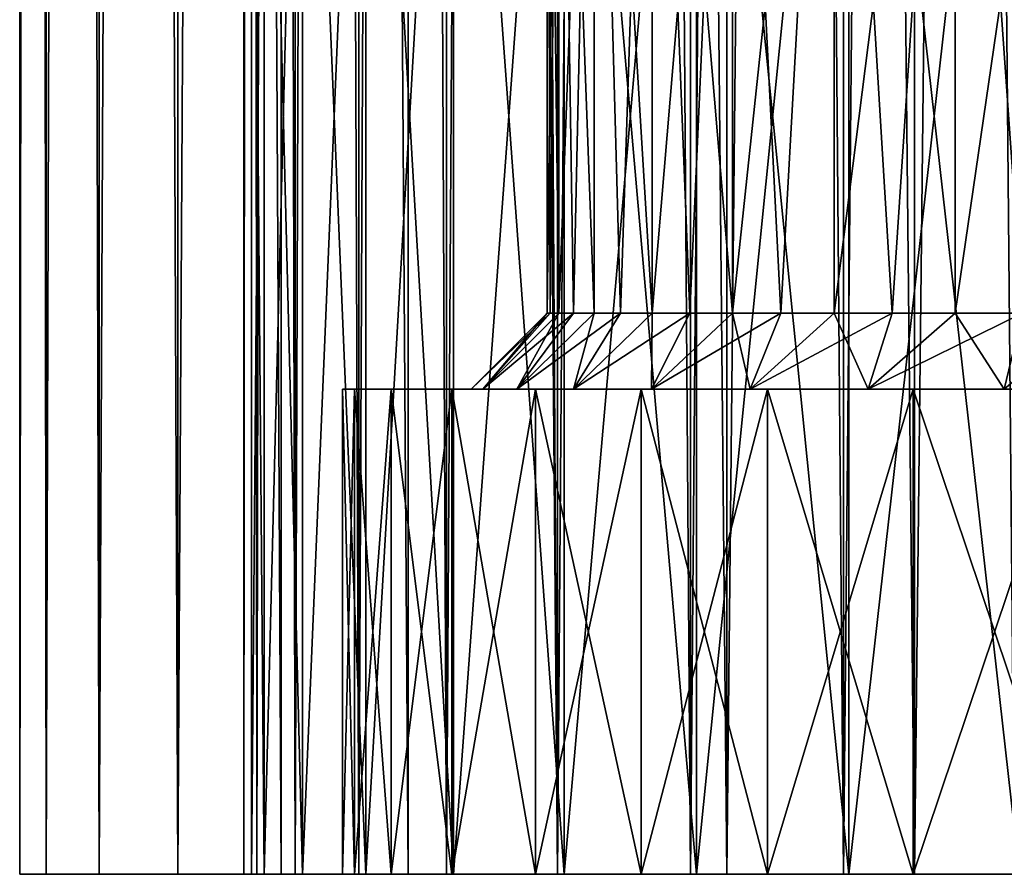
# Model space of a CAD drawing. Header units: millimetres. Extents: x -25 to 64, y -3 to 358.
# Tile 235 of 256: x -14.98 to -8.49, y 177.2 to 182.84. Entities that reach past the tile are written whole.
import ezdxf

# ---------------------------------------------------------------- set-up
doc = ezdxf.new("R2010")
doc.units = ezdxf.units.MM
doc.header["$LTSCALE"] = 52.148148
for name, color, linetype in [('381', 7, 'CONTINUOUS'), ('383', 7, 'CONTINUOUS'), ('384', 7, 'CONTINUOUS'), ('490', 7, 'CONTINUOUS'), ('491', 7, 'CONTINUOUS'), ('493', 7, 'CONTINUOUS'), ('494', 7, 'CONTINUOUS'), ('495', 7, 'CONTINUOUS'), ('496', 7, 'CONTINUOUS'), ('497', 7, 'CONTINUOUS'), ('498', 7, 'CONTINUOUS'), ('499', 7, 'CONTINUOUS'), ('500', 7, 'CONTINUOUS')]:
    doc.layers.add(name, color=color, linetype=linetype)

msp = doc.modelspace()

# ---------------------------------------------------------------- linework, layer by layer
at = {"layer": '381', "color": 7, "linetype": 'CONTINUOUS', "true_color": 0xaaaaaa}
for points in [[(-14.978, 177.2, -0.8121), (-14.8024, 177.2, -2.4267), (-14.978, 177.2, 0.8121), (-14.978, 177.2, -0.8121)], [(-14.978, 177.2, 0.8121), (-14.8024, 177.2, -2.4267), (-14.8024, 177.2, 2.4267), (-14.978, 177.2, 0.8121)], [(-14.8024, 177.2, -2.4267), (-14.4533, 177.2, -4.0129), (-14.8024, 177.2, 2.4267), (-14.8024, 177.2, -2.4267)], [(-14.8024, 177.2, 2.4267), (-14.4533, 177.2, -4.0129), (-14.4533, 177.2, 4.0129), (-14.8024, 177.2, 2.4267)], [(-14.4533, 177.2, -4.0129), (-13.9347, 177.2, -5.552), (-14.4533, 177.2, 4.0129), (-14.4533, 177.2, -4.0129)], [(-14.4533, 177.2, 4.0129), (-13.9347, 177.2, -5.552), (-13.9347, 177.2, 5.552), (-14.4533, 177.2, 4.0129)], [(-13.9347, 177.2, -5.552), (-13.2527, 177.2, -7.0261), (-13.9347, 177.2, 5.552), (-13.9347, 177.2, -5.552)], [(-13.9347, 177.2, 5.552), (-13.2527, 177.2, -7.0261), (-13.5, 177.2), (-13.9347, 177.2, 5.552)], [(-13.2527, 177.2, 7.0261), (-13.9347, 177.2, 5.552), (-13.4151, 177.2, 1.5115), (-13.2527, 177.2, 7.0261)], [(-13.4151, 177.2, 1.5115), (-13.9347, 177.2, 5.552), (-13.5, 177.2), (-13.4151, 177.2, 1.5115)], [(-13.5, 177.2), (-13.2527, 177.2, -7.0261), (-13.4151, 177.2, -1.5115), (-13.5, 177.2)], [(-13.4151, 177.2, -1.5115), (-13.2527, 177.2, -7.0261), (-13.1615, 177.2, -3.004), (-13.4151, 177.2, -1.5115)], [(-13.1615, 177.2, 3.004), (-13.2527, 177.2, 7.0261), (-13.4151, 177.2, 1.5115), (-13.1615, 177.2, 3.004)], [(-13.2527, 177.2, -7.0261), (-12.4154, 177.2, -8.4178), (-13.1615, 177.2, -3.004), (-13.2527, 177.2, -7.0261)], [(-12.4154, 177.2, 8.4178), (-13.2527, 177.2, 7.0261), (-12.7424, 177.2, 4.4588), (-12.4154, 177.2, 8.4178)], [(-12.7424, 177.2, 4.4588), (-13.2527, 177.2, 7.0261), (-13.1615, 177.2, 3.004), (-12.7424, 177.2, 4.4588)], [(-13.1615, 177.2, -3.004), (-12.4154, 177.2, -8.4178), (-12.7424, 177.2, -4.4588), (-13.1615, 177.2, -3.004)], [(-12.7424, 177.2, -4.4588), (-12.4154, 177.2, -8.4178), (-12.1631, 177.2, -5.8574), (-12.7424, 177.2, -4.4588)], [(-12.1631, 177.2, 5.8574), (-12.4154, 177.2, 8.4178), (-12.7424, 177.2, 4.4588), (-12.1631, 177.2, 5.8574)], [(-12.4154, 177.2, -8.4178), (-11.4325, 177.2, -9.7107), (-12.1631, 177.2, -5.8574), (-12.4154, 177.2, -8.4178)], [(-11.4325, 177.2, 9.7107), (-12.4154, 177.2, 8.4178), (-12.1631, 177.2, 5.8574), (-11.4325, 177.2, 9.7107)], [(-12.1631, 177.2, -5.8574), (-11.4325, 177.2, -9.7107), (-11.4308, 177.2, -7.1824), (-12.1631, 177.2, -5.8574)], [(-11.4308, 177.2, 7.1824), (-11.4325, 177.2, 9.7107), (-12.1631, 177.2, 5.8574), (-11.4308, 177.2, 7.1824)], [(-11.4325, 177.2, -9.7107), (-10.3155, 177.2, -10.8899), (-11.4308, 177.2, -7.1824), (-11.4325, 177.2, -9.7107)], [(-10.3155, 177.2, 10.8899), (-11.4325, 177.2, 9.7107), (-10.5547, 177.2, 8.4171), (-10.3155, 177.2, 10.8899)], [(-10.5547, 177.2, 8.4171), (-11.4325, 177.2, 9.7107), (-11.4308, 177.2, 7.1824), (-10.5547, 177.2, 8.4171)], [(-11.4308, 177.2, -7.1824), (-10.3155, 177.2, -10.8899), (-10.5547, 177.2, -8.4171), (-11.4308, 177.2, -7.1824)], [(-10.5547, 177.2, -8.4171), (-10.3155, 177.2, -10.8899), (-9.546, 177.2, -9.5459), (-10.5547, 177.2, -8.4171)], [(-9.546, 177.2, 9.5459), (-10.3155, 177.2, 10.8899), (-10.5547, 177.2, 8.4171), (-9.546, 177.2, 9.5459)], [(-10.3155, 177.2, -10.8899), (-9.0776, 177.2, -11.9414), (-9.546, 177.2, -9.5459), (-10.3155, 177.2, -10.8899)], [(-9.0776, 177.2, 11.9414), (-10.3155, 177.2, 10.8899), (-9.546, 177.2, 9.5459), (-9.0776, 177.2, 11.9414)], [(-9.546, 177.2, -9.5459), (-9.0776, 177.2, -11.9414), (-8.4171, 177.2, -10.5547), (-9.546, 177.2, -9.5459)], [(-8.4171, 177.2, 10.5547), (-9.0776, 177.2, 11.9414), (-9.546, 177.2, 9.5459), (-8.4171, 177.2, 10.5547)], [(-9.0776, 177.2, -11.9414), (-7.7334, 177.2, -12.8528), (-8.4171, 177.2, -10.5547), (-9.0776, 177.2, -11.9414)], [(-7.7334, 177.2, 12.8528), (-9.0776, 177.2, 11.9414), (-8.4171, 177.2, 10.5547), (-7.7334, 177.2, 12.8528)]]:
    msp.add_3dface(points, dxfattribs=at)
at = {"layer": '383', "color": 7, "linetype": 'CONTINUOUS', "true_color": 0xaaaaaa}
for points in [[(-14.8024, 177.2, -2.4267), (-14.978, 177.2, -0.8121), (-14.8024, 297.2, -2.4267), (-14.8024, 177.2, -2.4267)], [(-14.978, 177.2, -0.8121), (-14.978, 177.2, 0.8121), (-14.978, 297.2, -0.8121), (-14.978, 177.2, -0.8121)], [(-14.8024, 297.2, -2.4267), (-14.978, 177.2, -0.8121), (-14.978, 297.2, -0.8121), (-14.8024, 297.2, -2.4267)], [(-14.978, 177.2, 0.8121), (-14.8024, 177.2, 2.4267), (-14.978, 297.2, 0.8121), (-14.978, 177.2, 0.8121)], [(-14.978, 297.2, -0.8121), (-14.978, 177.2, 0.8121), (-14.978, 297.2, 0.8121), (-14.978, 297.2, -0.8121)], [(-14.978, 297.2, 0.8121), (-14.8024, 177.2, 2.4267), (-14.8024, 297.2, 2.4267), (-14.978, 297.2, 0.8121)], [(-14.4533, 177.2, -4.0129), (-14.8024, 177.2, -2.4267), (-14.4532, 297.2, -4.0129), (-14.4533, 177.2, -4.0129)], [(-14.4532, 297.2, -4.0129), (-14.8024, 177.2, -2.4267), (-14.8024, 297.2, -2.4267), (-14.4532, 297.2, -4.0129)], [(-14.8024, 177.2, 2.4267), (-14.4533, 177.2, 4.0129), (-14.8024, 297.2, 2.4267), (-14.8024, 177.2, 2.4267)], [(-14.8024, 297.2, 2.4267), (-14.4533, 177.2, 4.0129), (-14.4532, 297.2, 4.0129), (-14.8024, 297.2, 2.4267)], [(-13.9347, 177.2, -5.552), (-14.4533, 177.2, -4.0129), (-13.9347, 297.2, -5.5521), (-13.9347, 177.2, -5.552)], [(-13.9347, 297.2, -5.5521), (-14.4533, 177.2, -4.0129), (-14.4532, 297.2, -4.0129), (-13.9347, 297.2, -5.5521)], [(-14.4533, 177.2, 4.0129), (-13.9347, 177.2, 5.552), (-14.4532, 297.2, 4.0129), (-14.4533, 177.2, 4.0129)], [(-14.4532, 297.2, 4.0129), (-13.9347, 177.2, 5.552), (-13.9347, 297.2, 5.5521), (-14.4532, 297.2, 4.0129)], [(-13.2527, 177.2, -7.0261), (-13.9347, 177.2, -5.552), (-13.2527, 297.2, -7.0261), (-13.2527, 177.2, -7.0261)], [(-13.2527, 297.2, -7.0261), (-13.9347, 177.2, -5.552), (-13.9347, 297.2, -5.5521), (-13.2527, 297.2, -7.0261)], [(-13.9347, 177.2, 5.552), (-13.2527, 177.2, 7.0261), (-13.9347, 297.2, 5.5521), (-13.9347, 177.2, 5.552)], [(-13.9347, 297.2, 5.5521), (-13.2527, 177.2, 7.0261), (-13.2527, 297.2, 7.0261), (-13.9347, 297.2, 5.5521)], [(-12.4154, 177.2, -8.4178), (-13.2527, 177.2, -7.0261), (-13.2527, 297.2, -7.0261), (-12.4154, 177.2, -8.4178)], [(-12.4153, 297.2, -8.4178), (-12.4154, 177.2, -8.4178), (-13.2527, 297.2, -7.0261), (-12.4153, 297.2, -8.4178)], [(-13.2527, 177.2, 7.0261), (-12.4154, 177.2, 8.4178), (-13.2527, 297.2, 7.0261), (-13.2527, 177.2, 7.0261)], [(-13.2527, 297.2, 7.0261), (-12.4154, 177.2, 8.4178), (-12.4153, 297.2, 8.4178), (-13.2527, 297.2, 7.0261)], [(-11.4325, 177.2, -9.7107), (-12.4154, 177.2, -8.4178), (-12.4153, 297.2, -8.4178), (-11.4325, 177.2, -9.7107)], [(-12.4154, 177.2, 8.4178), (-11.4325, 177.2, 9.7107), (-12.4153, 297.2, 8.4178), (-12.4154, 177.2, 8.4178)], [(-11.4324, 297.2, -9.7108), (-11.4325, 177.2, -9.7107), (-12.4153, 297.2, -8.4178), (-11.4324, 297.2, -9.7108)], [(-12.4153, 297.2, 8.4178), (-11.4325, 177.2, 9.7107), (-11.4324, 297.2, 9.7108), (-12.4153, 297.2, 8.4178)], [(-10.3155, 177.2, -10.8899), (-11.4325, 177.2, -9.7107), (-11.4324, 297.2, -9.7108), (-10.3155, 177.2, -10.8899)], [(-11.4325, 177.2, 9.7107), (-10.3155, 177.2, 10.8899), (-11.4324, 297.2, 9.7108), (-11.4325, 177.2, 9.7107)], [(-10.3155, 297.2, -10.8899), (-10.3155, 177.2, -10.8899), (-11.4324, 297.2, -9.7108), (-10.3155, 297.2, -10.8899)], [(-11.4324, 297.2, 9.7108), (-10.3155, 177.2, 10.8899), (-10.3155, 297.2, 10.8899), (-11.4324, 297.2, 9.7108)], [(-9.0776, 177.2, -11.9414), (-10.3155, 177.2, -10.8899), (-9.0776, 297.2, -11.9414), (-9.0776, 177.2, -11.9414)], [(-9.0776, 297.2, -11.9414), (-10.3155, 177.2, -10.8899), (-10.3155, 297.2, -10.8899), (-9.0776, 297.2, -11.9414)], [(-10.3155, 177.2, 10.8899), (-9.0776, 177.2, 11.9414), (-10.3155, 297.2, 10.8899), (-10.3155, 177.2, 10.8899)], [(-10.3155, 297.2, 10.8899), (-9.0776, 177.2, 11.9414), (-9.0776, 297.2, 11.9414), (-10.3155, 297.2, 10.8899)], [(-7.7334, 177.2, -12.8528), (-9.0776, 177.2, -11.9414), (-7.7333, 297.2, -12.8529), (-7.7334, 177.2, -12.8528)], [(-7.7333, 297.2, -12.8529), (-9.0776, 177.2, -11.9414), (-9.0776, 297.2, -11.9414), (-7.7333, 297.2, -12.8529)], [(-9.0776, 177.2, 11.9414), (-7.7334, 177.2, 12.8528), (-9.0776, 297.2, 11.9414), (-9.0776, 177.2, 11.9414)], [(-9.0776, 297.2, 11.9414), (-7.7334, 177.2, 12.8528), (-7.7333, 297.2, 12.8529), (-9.0776, 297.2, 11.9414)]]:
    msp.add_3dface(points, dxfattribs=at)
at = {"layer": '384', "color": 7, "linetype": 'CONTINUOUS', "true_color": 0xaaaaaa}
for points in [[(-13.4151, 177.2, 1.5115), (-13.5, 177.2), (-13.4151, 297.2, 1.5115), (-13.4151, 177.2, 1.5115)], [(-13.5, 177.2), (-13.4151, 177.2, -1.5115), (-13.5, 297.2), (-13.5, 177.2)], [(-13.4151, 297.2, 1.5115), (-13.5, 177.2), (-13.5, 297.2), (-13.4151, 297.2, 1.5115)], [(-13.5, 297.2), (-13.4151, 177.2, -1.5115), (-13.4151, 297.2, -1.5115), (-13.5, 297.2)], [(-13.1615, 177.2, 3.004), (-13.4151, 177.2, 1.5115), (-13.1615, 297.2, 3.004), (-13.1615, 177.2, 3.004)], [(-13.1615, 297.2, 3.004), (-13.4151, 177.2, 1.5115), (-13.4151, 297.2, 1.5115), (-13.1615, 297.2, 3.004)], [(-13.4151, 177.2, -1.5115), (-13.1615, 177.2, -3.004), (-13.4151, 297.2, -1.5115), (-13.4151, 177.2, -1.5115)], [(-13.4151, 297.2, -1.5115), (-13.1615, 177.2, -3.004), (-13.1615, 297.2, -3.004), (-13.4151, 297.2, -1.5115)], [(-12.7424, 177.2, 4.4588), (-13.1615, 177.2, 3.004), (-12.7424, 297.2, 4.4588), (-12.7424, 177.2, 4.4588)], [(-12.7424, 297.2, 4.4588), (-13.1615, 177.2, 3.004), (-13.1615, 297.2, 3.004), (-12.7424, 297.2, 4.4588)], [(-13.1615, 177.2, -3.004), (-12.7424, 177.2, -4.4588), (-13.1615, 297.2, -3.004), (-13.1615, 177.2, -3.004)], [(-13.1615, 297.2, -3.004), (-12.7424, 177.2, -4.4588), (-12.7424, 297.2, -4.4588), (-13.1615, 297.2, -3.004)], [(-12.1631, 177.2, 5.8574), (-12.7424, 177.2, 4.4588), (-12.1631, 297.2, 5.8574), (-12.1631, 177.2, 5.8574)], [(-12.1631, 297.2, 5.8574), (-12.7424, 177.2, 4.4588), (-12.7424, 297.2, 4.4588), (-12.1631, 297.2, 5.8574)], [(-12.7424, 177.2, -4.4588), (-12.1631, 177.2, -5.8574), (-12.7424, 297.2, -4.4588), (-12.7424, 177.2, -4.4588)], [(-12.7424, 297.2, -4.4588), (-12.1631, 177.2, -5.8574), (-12.1631, 297.2, -5.8574), (-12.7424, 297.2, -4.4588)], [(-11.4308, 177.2, 7.1824), (-12.1631, 177.2, 5.8574), (-11.4308, 297.2, 7.1824), (-11.4308, 177.2, 7.1824)], [(-11.4308, 297.2, 7.1824), (-12.1631, 177.2, 5.8574), (-12.1631, 297.2, 5.8574), (-11.4308, 297.2, 7.1824)], [(-12.1631, 177.2, -5.8574), (-11.4308, 177.2, -7.1824), (-12.1631, 297.2, -5.8574), (-12.1631, 177.2, -5.8574)], [(-12.1631, 297.2, -5.8574), (-11.4308, 177.2, -7.1824), (-11.4308, 297.2, -7.1824), (-12.1631, 297.2, -5.8574)], [(-10.5547, 177.2, 8.4171), (-11.4308, 177.2, 7.1824), (-10.5547, 297.2, 8.4171), (-10.5547, 177.2, 8.4171)], [(-10.5547, 297.2, 8.4171), (-11.4308, 177.2, 7.1824), (-11.4308, 297.2, 7.1824), (-10.5547, 297.2, 8.4171)], [(-11.4308, 177.2, -7.1824), (-10.5547, 177.2, -8.4171), (-11.4308, 297.2, -7.1824), (-11.4308, 177.2, -7.1824)], [(-11.4308, 297.2, -7.1824), (-10.5547, 177.2, -8.4171), (-10.5547, 297.2, -8.4171), (-11.4308, 297.2, -7.1824)], [(-9.546, 177.2, 9.5459), (-10.5547, 177.2, 8.4171), (-9.5459, 297.2, 9.5459), (-9.546, 177.2, 9.5459)], [(-9.5459, 297.2, 9.5459), (-10.5547, 177.2, 8.4171), (-10.5547, 297.2, 8.4171), (-9.5459, 297.2, 9.5459)], [(-10.5547, 177.2, -8.4171), (-9.546, 177.2, -9.5459), (-10.5547, 297.2, -8.4171), (-10.5547, 177.2, -8.4171)], [(-10.5547, 297.2, -8.4171), (-9.546, 177.2, -9.5459), (-9.5459, 297.2, -9.5459), (-10.5547, 297.2, -8.4171)], [(-8.4171, 177.2, 10.5547), (-9.546, 177.2, 9.5459), (-8.4171, 297.2, 10.5547), (-8.4171, 177.2, 10.5547)], [(-8.4171, 297.2, 10.5547), (-9.546, 177.2, 9.5459), (-9.5459, 297.2, 9.5459), (-8.4171, 297.2, 10.5547)], [(-9.546, 177.2, -9.5459), (-8.4171, 177.2, -10.5547), (-9.5459, 297.2, -9.5459), (-9.546, 177.2, -9.5459)], [(-9.5459, 297.2, -9.5459), (-8.4171, 177.2, -10.5547), (-8.4171, 297.2, -10.5547), (-9.5459, 297.2, -9.5459)]]:
    msp.add_3dface(points, dxfattribs=at)
at = {"layer": '490', "color": 7, "linetype": 'CONTINUOUS', "true_color": 0xaaaaaa}
for points in [[(-13.45, 177.2), (-13.3654, 177.2, -1.5059), (-12.85, 177.2), (-13.45, 177.2)], [(-13.3654, 177.2, 1.5059), (-13.45, 177.2), (-12.7692, 177.2, 1.4387), (-13.3654, 177.2, 1.5059)], [(-12.7692, 177.2, 1.4387), (-13.45, 177.2), (-12.85, 177.2), (-12.7692, 177.2, 1.4387)], [(-13.3654, 177.2, -1.5059), (-13.1128, 177.2, -2.9929), (-12.5278, 177.2, -2.8594), (-13.3654, 177.2, -1.5059)], [(-12.85, 177.2), (-13.3654, 177.2, -1.5059), (-12.7692, 177.2, -1.4387), (-12.85, 177.2)], [(-12.7692, 177.2, -1.4387), (-13.3654, 177.2, -1.5059), (-12.5278, 177.2, -2.8594), (-12.7692, 177.2, -1.4387)], [(-13.1128, 177.2, 2.9929), (-13.3654, 177.2, 1.5059), (-12.5278, 177.2, 2.8594), (-13.1128, 177.2, 2.9929)], [(-12.5278, 177.2, 2.8594), (-13.3654, 177.2, 1.5059), (-12.7692, 177.2, 1.4387), (-12.5278, 177.2, 2.8594)], [(-13.1128, 177.2, -2.9929), (-12.6952, 177.2, -4.4422), (-12.1289, 177.2, -4.2441), (-13.1128, 177.2, -2.9929)], [(-12.5278, 177.2, -2.8594), (-13.1128, 177.2, -2.9929), (-12.1289, 177.2, -4.2441), (-12.5278, 177.2, -2.8594)], [(-12.6952, 177.2, 4.4422), (-13.1128, 177.2, 2.9929), (-12.1289, 177.2, 4.2441), (-12.6952, 177.2, 4.4422)], [(-12.1289, 177.2, 4.2441), (-13.1128, 177.2, 2.9929), (-12.5278, 177.2, 2.8594), (-12.1289, 177.2, 4.2441)], [(-12.6952, 177.2, -4.4422), (-12.118, 177.2, -5.8357), (-11.5774, 177.2, -5.5754), (-12.6952, 177.2, -4.4422)], [(-12.1289, 177.2, -4.2441), (-12.6952, 177.2, -4.4422), (-11.5774, 177.2, -5.5754), (-12.1289, 177.2, -4.2441)], [(-12.118, 177.2, 5.8357), (-12.6952, 177.2, 4.4422), (-11.5774, 177.2, 5.5754), (-12.118, 177.2, 5.8357)], [(-11.5774, 177.2, 5.5754), (-12.6952, 177.2, 4.4422), (-12.1289, 177.2, 4.2441), (-11.5774, 177.2, 5.5754)], [(-12.118, 177.2, -5.8357), (-11.3884, 177.2, -7.1558), (-10.8804, 177.2, -6.8366), (-12.118, 177.2, -5.8357)], [(-11.5774, 177.2, -5.5754), (-12.118, 177.2, -5.8357), (-10.8804, 177.2, -6.8366), (-11.5774, 177.2, -5.5754)], [(-11.3884, 177.2, 7.1558), (-12.118, 177.2, 5.8357), (-10.8804, 177.2, 6.8366), (-11.3884, 177.2, 7.1558)], [(-10.8804, 177.2, 6.8366), (-12.118, 177.2, 5.8357), (-11.5774, 177.2, 5.5754), (-10.8804, 177.2, 6.8366)], [(-11.3884, 177.2, -7.1558), (-10.5156, 177.2, -8.3859), (-10.0465, 177.2, -8.0118), (-11.3884, 177.2, -7.1558)], [(-10.8804, 177.2, -6.8366), (-11.3884, 177.2, -7.1558), (-10.0465, 177.2, -8.0118), (-10.8804, 177.2, -6.8366)], [(-10.5156, 177.2, 8.3859), (-11.3884, 177.2, 7.1558), (-10.0465, 177.2, 8.0118), (-10.5156, 177.2, 8.3859)], [(-10.0465, 177.2, 8.0118), (-11.3884, 177.2, 7.1558), (-10.8804, 177.2, 6.8366), (-10.0465, 177.2, 8.0118)], [(-10.5156, 177.2, -8.3859), (-9.5106, 177.2, -9.5106), (-9.0863, 177.2, -9.0863), (-10.5156, 177.2, -8.3859)], [(-10.0465, 177.2, -8.0118), (-10.5156, 177.2, -8.3859), (-9.0863, 177.2, -9.0863), (-10.0465, 177.2, -8.0118)], [(-9.5106, 177.2, 9.5106), (-10.5156, 177.2, 8.3859), (-9.0863, 177.2, 9.0863), (-9.5106, 177.2, 9.5106)], [(-9.0863, 177.2, 9.0863), (-10.5156, 177.2, 8.3859), (-10.0465, 177.2, 8.0118), (-9.0863, 177.2, 9.0863)], [(-9.5106, 177.2, -9.5106), (-8.3859, 177.2, -10.5156), (-8.0118, 177.2, -10.0465), (-9.5106, 177.2, -9.5106)], [(-9.0863, 177.2, -9.0863), (-9.5106, 177.2, -9.5106), (-8.0118, 177.2, -10.0465), (-9.0863, 177.2, -9.0863)], [(-8.3859, 177.2, 10.5156), (-9.5106, 177.2, 9.5106), (-8.0118, 177.2, 10.0465), (-8.3859, 177.2, 10.5156)], [(-8.0118, 177.2, 10.0465), (-9.5106, 177.2, 9.5106), (-9.0863, 177.2, 9.0863), (-8.0118, 177.2, 10.0465)]]:
    msp.add_3dface(points, dxfattribs=at)
at = {"layer": '491', "color": 7, "linetype": 'CONTINUOUS', "true_color": 0xaaaaaa}
for points in [[(-13.45, 177.2), (-13.3654, 177.2, 1.5059), (-13.45, 187.2), (-13.45, 177.2)], [(-13.45, 187.2), (-13.3654, 177.2, 1.5059), (-13.3654, 187.2, 1.5059), (-13.45, 187.2)], [(-13.3654, 177.2, 1.5059), (-13.1128, 177.2, 2.9929), (-13.3654, 187.2, 1.5059), (-13.3654, 177.2, 1.5059)], [(-13.3654, 187.2, 1.5059), (-13.1128, 177.2, 2.9929), (-13.1128, 187.2, 2.9929), (-13.3654, 187.2, 1.5059)], [(-13.1128, 177.2, 2.9929), (-12.6952, 177.2, 4.4422), (-13.1128, 187.2, 2.9929), (-13.1128, 177.2, 2.9929)], [(-13.1128, 187.2, 2.9929), (-12.6952, 177.2, 4.4422), (-12.6952, 187.2, 4.4422), (-13.1128, 187.2, 2.9929)], [(-12.6952, 177.2, 4.4422), (-12.118, 177.2, 5.8357), (-12.6952, 187.2, 4.4422), (-12.6952, 177.2, 4.4422)], [(-12.6952, 187.2, 4.4422), (-12.118, 177.2, 5.8357), (-12.118, 187.2, 5.8357), (-12.6952, 187.2, 4.4422)], [(-12.118, 177.2, 5.8357), (-11.3884, 177.2, 7.1558), (-12.118, 187.2, 5.8357), (-12.118, 177.2, 5.8357)], [(-12.118, 187.2, 5.8357), (-11.3884, 177.2, 7.1558), (-11.3884, 187.2, 7.1558), (-12.118, 187.2, 5.8357)], [(-11.3884, 177.2, 7.1558), (-10.5156, 177.2, 8.3859), (-11.3884, 187.2, 7.1558), (-11.3884, 177.2, 7.1558)], [(-11.3884, 187.2, 7.1558), (-10.5156, 177.2, 8.3859), (-10.5156, 187.2, 8.3859), (-11.3884, 187.2, 7.1558)], [(-10.5156, 177.2, 8.3859), (-9.5106, 177.2, 9.5106), (-10.5156, 187.2, 8.3859), (-10.5156, 177.2, 8.3859)], [(-10.5156, 187.2, 8.3859), (-9.5106, 177.2, 9.5106), (-9.5106, 187.2, 9.5106), (-10.5156, 187.2, 8.3859)], [(-9.5106, 177.2, 9.5106), (-8.3859, 177.2, 10.5156), (-9.5106, 187.2, 9.5106), (-9.5106, 177.2, 9.5106)], [(-9.5106, 187.2, 9.5106), (-8.3859, 177.2, 10.5156), (-8.3859, 187.2, 10.5156), (-9.5106, 187.2, 9.5106)]]:
    msp.add_3dface(points, dxfattribs=at)
at = {"layer": '493', "color": 7, "linetype": 'CONTINUOUS', "true_color": 0xaaaaaa}
for points in [[(-11.5, 187.2), (-11.4222, 187.2, 1.3351), (-11.5, 180.9), (-11.5, 187.2)], [(-11.5, 180.9), (-11.4222, 187.2, 1.3351), (-11.4805, 180.9, 0.6687), (-11.5, 180.9)], [(-11.4805, 180.9, 0.6687), (-11.4222, 187.2, 1.3351), (-11.4222, 180.9, 1.3351), (-11.4805, 180.9, 0.6687)], [(-11.4222, 187.2, 1.3351), (-11.19, 187.2, 2.6521), (-11.4222, 180.9, 1.3351), (-11.4222, 187.2, 1.3351)], [(-11.4222, 180.9, 1.3351), (-11.19, 187.2, 2.6521), (-11.3253, 180.9, 1.997), (-11.4222, 180.9, 1.3351)], [(-11.3253, 180.9, 1.997), (-11.19, 187.2, 2.6521), (-11.19, 180.9, 2.652), (-11.3253, 180.9, 1.997)], [(-11.19, 187.2, 2.6521), (-10.8065, 187.2, 3.9332), (-11.0169, 180.9, 3.2983), (-11.19, 187.2, 2.6521)], [(-11.19, 180.9, 2.652), (-11.19, 187.2, 2.6521), (-11.0169, 180.9, 3.2983), (-11.19, 180.9, 2.652)], [(-11.0169, 180.9, 3.2983), (-10.8065, 187.2, 3.9332), (-10.8065, 180.9, 3.9332), (-11.0169, 180.9, 3.2983)], [(-10.8065, 187.2, 3.9332), (-10.2768, 187.2, 5.1612), (-10.8065, 180.9, 3.9332), (-10.8065, 187.2, 3.9332)], [(-10.8065, 180.9, 3.9332), (-10.2768, 187.2, 5.1612), (-10.5595, 180.9, 4.555), (-10.8065, 180.9, 3.9332)], [(-10.5595, 180.9, 4.555), (-10.2768, 187.2, 5.1612), (-10.2768, 180.9, 5.1612), (-10.5595, 180.9, 4.555)], [(-10.2768, 187.2, 5.1612), (-9.6081, 187.2, 6.3193), (-10.2768, 180.9, 5.1612), (-10.2768, 187.2, 5.1612)], [(-10.2768, 180.9, 5.1612), (-9.6081, 187.2, 6.3193), (-9.9593, 180.9, 5.75), (-10.2768, 180.9, 5.1612)], [(-9.9593, 180.9, 5.75), (-9.6081, 187.2, 6.3193), (-9.6081, 180.9, 6.3194), (-9.9593, 180.9, 5.75)], [(-9.6081, 187.2, 6.3193), (-8.8095, 187.2, 7.392), (-9.6081, 180.9, 6.3194), (-9.6081, 187.2, 6.3193)], [(-9.6081, 180.9, 6.3194), (-8.8095, 187.2, 7.392), (-9.2244, 180.9, 6.8673), (-9.6081, 180.9, 6.3194)], [(-9.2244, 180.9, 6.8673), (-8.8095, 187.2, 7.392), (-8.8095, 180.9, 7.3921), (-9.2244, 180.9, 6.8673)], [(-8.8095, 187.2, 7.392), (-7.8918, 187.2, 8.3647), (-8.8095, 180.9, 7.3921), (-8.8095, 187.2, 7.392)], [(-8.8095, 180.9, 7.3921), (-7.8918, 187.2, 8.3647), (-8.3648, 180.9, 7.8917), (-8.8095, 180.9, 7.3921)]]:
    msp.add_3dface(points, dxfattribs=at)
at = {"layer": '494', "color": 7, "linetype": 'CONTINUOUS', "true_color": 0xaaaaaa}
for points in [[(-12.85, 180.4), (-12.7692, 180.4, -1.4387), (-12, 180.4), (-12.85, 180.4)], [(-12.7692, 180.4, 1.4387), (-12.85, 180.4), (-11.9245, 180.4, 1.3436), (-12.7692, 180.4, 1.4387)], [(-12.85, 180.4), (-12, 180.4), (-11.9245, 180.4, 1.3436), (-12.85, 180.4)], [(-12.7692, 180.4, -1.4387), (-12.5278, 180.4, -2.8594), (-11.6991, 180.4, -2.6702), (-12.7692, 180.4, -1.4387)], [(-12, 180.4), (-12.7692, 180.4, -1.4387), (-11.9245, 180.4, -1.3436), (-12, 180.4)], [(-11.9245, 180.4, -1.3436), (-12.7692, 180.4, -1.4387), (-11.6991, 180.4, -2.6702), (-11.9245, 180.4, -1.3436)], [(-12.5278, 180.4, 2.8594), (-12.7692, 180.4, 1.4387), (-11.6991, 180.4, 2.6702), (-12.5278, 180.4, 2.8594)], [(-11.6991, 180.4, 2.6702), (-12.7692, 180.4, 1.4387), (-11.9245, 180.4, 1.3436), (-11.6991, 180.4, 2.6702)], [(-12.5278, 180.4, -2.8594), (-12.1289, 180.4, -4.2441), (-11.3266, 180.4, -3.9633), (-12.5278, 180.4, -2.8594)], [(-11.6991, 180.4, -2.6702), (-12.5278, 180.4, -2.8594), (-11.3266, 180.4, -3.9633), (-11.6991, 180.4, -2.6702)], [(-12.1289, 180.4, 4.2441), (-12.5278, 180.4, 2.8594), (-11.3266, 180.4, 3.9633), (-12.1289, 180.4, 4.2441)], [(-11.3266, 180.4, 3.9633), (-12.5278, 180.4, 2.8594), (-11.6991, 180.4, 2.6702), (-11.3266, 180.4, 3.9633)], [(-12.1289, 180.4, -4.2441), (-11.5774, 180.4, -5.5754), (-10.8117, 180.4, -5.2065), (-12.1289, 180.4, -4.2441)], [(-11.3266, 180.4, -3.9633), (-12.1289, 180.4, -4.2441), (-10.8117, 180.4, -5.2065), (-11.3266, 180.4, -3.9633)], [(-11.5774, 180.4, 5.5754), (-12.1289, 180.4, 4.2441), (-10.8117, 180.4, 5.2065), (-11.5774, 180.4, 5.5754)], [(-10.8117, 180.4, 5.2065), (-12.1289, 180.4, 4.2441), (-11.3266, 180.4, 3.9633), (-10.8117, 180.4, 5.2065)], [(-11.5774, 180.4, -5.5754), (-10.8804, 180.4, -6.8366), (-10.1607, 180.4, -6.3844), (-11.5774, 180.4, -5.5754)], [(-10.8117, 180.4, -5.2065), (-11.5774, 180.4, -5.5754), (-10.1607, 180.4, -6.3844), (-10.8117, 180.4, -5.2065)], [(-10.8804, 180.4, 6.8366), (-11.5774, 180.4, 5.5754), (-10.1607, 180.4, 6.3844), (-10.8804, 180.4, 6.8366)], [(-10.1607, 180.4, 6.3844), (-11.5774, 180.4, 5.5754), (-10.8117, 180.4, 5.2065), (-10.1607, 180.4, 6.3844)], [(-10.8804, 180.4, -6.8366), (-10.0465, 180.4, -8.0118), (-9.382, 180.4, -7.4818), (-10.8804, 180.4, -6.8366)], [(-10.1607, 180.4, -6.3844), (-10.8804, 180.4, -6.8366), (-9.382, 180.4, -7.4818), (-10.1607, 180.4, -6.3844)], [(-10.0465, 180.4, 8.0118), (-10.8804, 180.4, 6.8366), (-9.382, 180.4, 7.4818), (-10.0465, 180.4, 8.0118)], [(-9.382, 180.4, 7.4818), (-10.8804, 180.4, 6.8366), (-10.1607, 180.4, 6.3844), (-9.382, 180.4, 7.4818)], [(-10.0465, 180.4, -8.0118), (-9.0863, 180.4, -9.0863), (-8.4853, 180.4, -8.4853), (-10.0465, 180.4, -8.0118)], [(-9.382, 180.4, -7.4818), (-10.0465, 180.4, -8.0118), (-8.4853, 180.4, -8.4853), (-9.382, 180.4, -7.4818)], [(-9.0863, 180.4, 9.0863), (-10.0465, 180.4, 8.0118), (-8.4853, 180.4, 8.4853), (-9.0863, 180.4, 9.0863)], [(-8.4853, 180.4, 8.4853), (-10.0465, 180.4, 8.0118), (-9.382, 180.4, 7.4818), (-8.4853, 180.4, 8.4853)], [(-9.0863, 180.4, -9.0863), (-8.0118, 180.4, -10.0465), (-7.4819, 180.4, -9.382), (-9.0863, 180.4, -9.0863)], [(-8.4853, 180.4, -8.4853), (-9.0863, 180.4, -9.0863), (-7.4819, 180.4, -9.382), (-8.4853, 180.4, -8.4853)], [(-8.0118, 180.4, 10.0465), (-9.0863, 180.4, 9.0863), (-7.4819, 180.4, 9.382), (-8.0118, 180.4, 10.0465)], [(-7.4819, 180.4, 9.382), (-9.0863, 180.4, 9.0863), (-8.4853, 180.4, 8.4853), (-7.4819, 180.4, 9.382)]]:
    msp.add_3dface(points, dxfattribs=at)
at = {"layer": '495', "color": 7, "linetype": 'CONTINUOUS', "true_color": 0xaaaaaa}
for points in [[(-12.7692, 177.2, 1.4387), (-12.85, 177.2), (-12.7692, 180.4, 1.4387), (-12.7692, 177.2, 1.4387)], [(-12.85, 177.2), (-12.85, 180.4), (-12.7692, 180.4, 1.4387), (-12.85, 177.2)], [(-12.5278, 177.2, 2.8594), (-12.7692, 177.2, 1.4387), (-12.5278, 180.4, 2.8594), (-12.5278, 177.2, 2.8594)], [(-12.7692, 177.2, 1.4387), (-12.7692, 180.4, 1.4387), (-12.5278, 180.4, 2.8594), (-12.7692, 177.2, 1.4387)], [(-12.1289, 177.2, 4.2441), (-12.5278, 177.2, 2.8594), (-12.1289, 180.4, 4.2441), (-12.1289, 177.2, 4.2441)], [(-12.5278, 177.2, 2.8594), (-12.5278, 180.4, 2.8594), (-12.1289, 180.4, 4.2441), (-12.5278, 177.2, 2.8594)], [(-11.5774, 177.2, 5.5754), (-12.1289, 177.2, 4.2441), (-11.5774, 180.4, 5.5754), (-11.5774, 177.2, 5.5754)], [(-12.1289, 177.2, 4.2441), (-12.1289, 180.4, 4.2441), (-11.5774, 180.4, 5.5754), (-12.1289, 177.2, 4.2441)], [(-10.8804, 177.2, 6.8366), (-11.5774, 177.2, 5.5754), (-10.8804, 180.4, 6.8366), (-10.8804, 177.2, 6.8366)], [(-11.5774, 177.2, 5.5754), (-11.5774, 180.4, 5.5754), (-10.8804, 180.4, 6.8366), (-11.5774, 177.2, 5.5754)], [(-10.0465, 177.2, 8.0118), (-10.8804, 177.2, 6.8366), (-10.0465, 180.4, 8.0118), (-10.0465, 177.2, 8.0118)], [(-10.8804, 177.2, 6.8366), (-10.8804, 180.4, 6.8366), (-10.0465, 180.4, 8.0118), (-10.8804, 177.2, 6.8366)], [(-9.0863, 177.2, 9.0863), (-10.0465, 177.2, 8.0118), (-9.0863, 180.4, 9.0863), (-9.0863, 177.2, 9.0863)], [(-10.0465, 177.2, 8.0118), (-10.0465, 180.4, 8.0118), (-9.0863, 180.4, 9.0863), (-10.0465, 177.2, 8.0118)], [(-8.0118, 177.2, 10.0465), (-9.0863, 177.2, 9.0863), (-8.0118, 180.4, 10.0465), (-8.0118, 177.2, 10.0465)], [(-9.0863, 177.2, 9.0863), (-9.0863, 180.4, 9.0863), (-8.0118, 180.4, 10.0465), (-9.0863, 177.2, 9.0863)]]:
    msp.add_3dface(points, dxfattribs=at)
at = {"layer": '496', "color": 7, "linetype": 'CONTINUOUS', "true_color": 0xaaaaaa}
for points in [[(-13.3654, 177.2, -1.5059), (-13.45, 177.2), (-13.3654, 187.2, -1.5059), (-13.3654, 177.2, -1.5059)], [(-13.45, 177.2), (-13.45, 187.2), (-13.3654, 187.2, -1.5059), (-13.45, 177.2)], [(-13.1128, 177.2, -2.9929), (-13.3654, 177.2, -1.5059), (-13.1128, 187.2, -2.9929), (-13.1128, 177.2, -2.9929)], [(-13.3654, 177.2, -1.5059), (-13.3654, 187.2, -1.5059), (-13.1128, 187.2, -2.9929), (-13.3654, 177.2, -1.5059)], [(-12.6952, 177.2, -4.4422), (-13.1128, 177.2, -2.9929), (-12.6952, 187.2, -4.4422), (-12.6952, 177.2, -4.4422)], [(-13.1128, 177.2, -2.9929), (-13.1128, 187.2, -2.9929), (-12.6952, 187.2, -4.4422), (-13.1128, 177.2, -2.9929)], [(-12.118, 177.2, -5.8357), (-12.6952, 177.2, -4.4422), (-12.118, 187.2, -5.8357), (-12.118, 177.2, -5.8357)], [(-12.6952, 177.2, -4.4422), (-12.6952, 187.2, -4.4422), (-12.118, 187.2, -5.8357), (-12.6952, 177.2, -4.4422)], [(-11.3884, 177.2, -7.1558), (-12.118, 177.2, -5.8357), (-11.3884, 187.2, -7.1558), (-11.3884, 177.2, -7.1558)], [(-12.118, 177.2, -5.8357), (-12.118, 187.2, -5.8357), (-11.3884, 187.2, -7.1558), (-12.118, 177.2, -5.8357)], [(-10.5156, 177.2, -8.3859), (-11.3884, 177.2, -7.1558), (-10.5156, 187.2, -8.3859), (-10.5156, 177.2, -8.3859)], [(-11.3884, 177.2, -7.1558), (-11.3884, 187.2, -7.1558), (-10.5156, 187.2, -8.3859), (-11.3884, 177.2, -7.1558)], [(-9.5106, 177.2, -9.5106), (-10.5156, 177.2, -8.3859), (-9.5106, 187.2, -9.5106), (-9.5106, 177.2, -9.5106)], [(-10.5156, 177.2, -8.3859), (-10.5156, 187.2, -8.3859), (-9.5106, 187.2, -9.5106), (-10.5156, 177.2, -8.3859)], [(-8.3859, 177.2, -10.5156), (-9.5106, 177.2, -9.5106), (-8.3859, 187.2, -10.5156), (-8.3859, 177.2, -10.5156)], [(-9.5106, 177.2, -9.5106), (-9.5106, 187.2, -9.5106), (-8.3859, 187.2, -10.5156), (-9.5106, 177.2, -9.5106)]]:
    msp.add_3dface(points, dxfattribs=at)
at = {"layer": '497', "color": 7, "linetype": 'CONTINUOUS', "true_color": 0xaaaaaa}
for points in [[(-11.4222, 187.2, -1.3351), (-11.5, 187.2), (-11.4222, 180.9, -1.3351), (-11.4222, 187.2, -1.3351)], [(-11.5, 187.2), (-11.5, 180.9), (-11.4805, 180.9, -0.6687), (-11.5, 187.2)], [(-11.4222, 180.9, -1.3351), (-11.5, 187.2), (-11.4805, 180.9, -0.6687), (-11.4222, 180.9, -1.3351)], [(-11.19, 187.2, -2.6521), (-11.4222, 187.2, -1.3351), (-11.19, 180.9, -2.652), (-11.19, 187.2, -2.6521)], [(-11.19, 180.9, -2.652), (-11.4222, 187.2, -1.3351), (-11.3253, 180.9, -1.997), (-11.19, 180.9, -2.652)], [(-11.3253, 180.9, -1.997), (-11.4222, 187.2, -1.3351), (-11.4222, 180.9, -1.3351), (-11.3253, 180.9, -1.997)], [(-10.8065, 187.2, -3.9332), (-11.19, 187.2, -2.6521), (-10.8065, 180.9, -3.9332), (-10.8065, 187.2, -3.9332)], [(-10.8065, 180.9, -3.9332), (-11.19, 187.2, -2.6521), (-11.0169, 180.9, -3.2983), (-10.8065, 180.9, -3.9332)], [(-11.0169, 180.9, -3.2983), (-11.19, 187.2, -2.6521), (-11.19, 180.9, -2.652), (-11.0169, 180.9, -3.2983)], [(-10.2768, 187.2, -5.1612), (-10.8065, 187.2, -3.9332), (-10.2768, 180.9, -5.1612), (-10.2768, 187.2, -5.1612)], [(-10.2768, 180.9, -5.1612), (-10.8065, 187.2, -3.9332), (-10.5595, 180.9, -4.555), (-10.2768, 180.9, -5.1612)], [(-10.5595, 180.9, -4.555), (-10.8065, 187.2, -3.9332), (-10.8065, 180.9, -3.9332), (-10.5595, 180.9, -4.555)], [(-9.6081, 187.2, -6.3193), (-10.2768, 187.2, -5.1612), (-9.9593, 180.9, -5.75), (-9.6081, 187.2, -6.3193)], [(-9.9593, 180.9, -5.75), (-10.2768, 187.2, -5.1612), (-10.2768, 180.9, -5.1612), (-9.9593, 180.9, -5.75)], [(-9.6081, 180.9, -6.3194), (-9.6081, 187.2, -6.3193), (-9.9593, 180.9, -5.75), (-9.6081, 180.9, -6.3194)], [(-8.8095, 187.2, -7.392), (-9.6081, 187.2, -6.3193), (-9.2244, 180.9, -6.8673), (-8.8095, 187.2, -7.392)], [(-9.2244, 180.9, -6.8673), (-9.6081, 187.2, -6.3193), (-9.6081, 180.9, -6.3194), (-9.2244, 180.9, -6.8673)], [(-8.8095, 180.9, -7.3921), (-8.8095, 187.2, -7.392), (-9.2244, 180.9, -6.8673), (-8.8095, 180.9, -7.3921)], [(-7.8918, 187.2, -8.3647), (-8.8095, 187.2, -7.392), (-8.3648, 180.9, -7.8917), (-7.8918, 187.2, -8.3647)], [(-8.3648, 180.9, -7.8917), (-8.8095, 187.2, -7.392), (-8.8095, 180.9, -7.3921), (-8.3648, 180.9, -7.8917)]]:
    msp.add_3dface(points, dxfattribs=at)
at = {"layer": '498', "color": 7, "linetype": 'CONTINUOUS', "true_color": 0xaaaaaa}
for points in [[(-12.85, 177.2), (-12.7692, 177.2, -1.4387), (-12.85, 180.4), (-12.85, 177.2)], [(-12.7692, 177.2, -1.4387), (-12.7692, 180.4, -1.4387), (-12.85, 180.4), (-12.7692, 177.2, -1.4387)], [(-12.7692, 177.2, -1.4387), (-12.5278, 177.2, -2.8594), (-12.7692, 180.4, -1.4387), (-12.7692, 177.2, -1.4387)], [(-12.5278, 177.2, -2.8594), (-12.5278, 180.4, -2.8594), (-12.7692, 180.4, -1.4387), (-12.5278, 177.2, -2.8594)], [(-12.5278, 177.2, -2.8594), (-12.1289, 177.2, -4.2441), (-12.5278, 180.4, -2.8594), (-12.5278, 177.2, -2.8594)], [(-12.1289, 177.2, -4.2441), (-12.1289, 180.4, -4.2441), (-12.5278, 180.4, -2.8594), (-12.1289, 177.2, -4.2441)], [(-12.1289, 177.2, -4.2441), (-11.5774, 177.2, -5.5754), (-12.1289, 180.4, -4.2441), (-12.1289, 177.2, -4.2441)], [(-11.5774, 177.2, -5.5754), (-11.5774, 180.4, -5.5754), (-12.1289, 180.4, -4.2441), (-11.5774, 177.2, -5.5754)], [(-11.5774, 177.2, -5.5754), (-10.8804, 177.2, -6.8366), (-11.5774, 180.4, -5.5754), (-11.5774, 177.2, -5.5754)], [(-10.8804, 177.2, -6.8366), (-10.8804, 180.4, -6.8366), (-11.5774, 180.4, -5.5754), (-10.8804, 177.2, -6.8366)], [(-10.8804, 177.2, -6.8366), (-10.0465, 177.2, -8.0118), (-10.8804, 180.4, -6.8366), (-10.8804, 177.2, -6.8366)], [(-10.0465, 177.2, -8.0118), (-10.0465, 180.4, -8.0118), (-10.8804, 180.4, -6.8366), (-10.0465, 177.2, -8.0118)], [(-10.0465, 177.2, -8.0118), (-9.0863, 177.2, -9.0863), (-10.0465, 180.4, -8.0118), (-10.0465, 177.2, -8.0118)], [(-9.0863, 177.2, -9.0863), (-9.0863, 180.4, -9.0863), (-10.0465, 180.4, -8.0118), (-9.0863, 177.2, -9.0863)], [(-9.0863, 177.2, -9.0863), (-8.0118, 177.2, -10.0465), (-9.0863, 180.4, -9.0863), (-9.0863, 177.2, -9.0863)], [(-8.0118, 177.2, -10.0465), (-8.0118, 180.4, -10.0465), (-9.0863, 180.4, -9.0863), (-8.0118, 177.2, -10.0465)]]:
    msp.add_3dface(points, dxfattribs=at)
at = {"layer": '499', "color": 7, "linetype": 'CONTINUOUS', "true_color": 0xaaaaaa}
for points in [[(-11.5, 180.9), (-12, 180.4), (-11.9245, 180.4, -1.3436), (-11.5, 180.9)], [(-11.5, 180.9), (-11.9245, 180.4, -1.3436), (-11.4805, 180.9, -0.6687), (-11.5, 180.9)], [(-11.9245, 180.4, -1.3436), (-11.6991, 180.4, -2.6702), (-11.4222, 180.9, -1.3351), (-11.9245, 180.4, -1.3436)], [(-11.9245, 180.4, -1.3436), (-11.4222, 180.9, -1.3351), (-11.4805, 180.9, -0.6687), (-11.9245, 180.4, -1.3436)], [(-11.6991, 180.4, -2.6702), (-11.3266, 180.4, -3.9633), (-11.19, 180.9, -2.652), (-11.6991, 180.4, -2.6702)], [(-11.6991, 180.4, -2.6702), (-11.19, 180.9, -2.652), (-11.3253, 180.9, -1.997), (-11.6991, 180.4, -2.6702)], [(-11.6991, 180.4, -2.6702), (-11.3253, 180.9, -1.997), (-11.4222, 180.9, -1.3351), (-11.6991, 180.4, -2.6702)], [(-11.3266, 180.4, -3.9633), (-10.8117, 180.4, -5.2065), (-10.8065, 180.9, -3.9332), (-11.3266, 180.4, -3.9633)], [(-11.3266, 180.4, -3.9633), (-10.8065, 180.9, -3.9332), (-11.0169, 180.9, -3.2983), (-11.3266, 180.4, -3.9633)], [(-11.3266, 180.4, -3.9633), (-11.0169, 180.9, -3.2983), (-11.19, 180.9, -2.652), (-11.3266, 180.4, -3.9633)], [(-10.8117, 180.4, -5.2065), (-10.1607, 180.4, -6.3844), (-10.2768, 180.9, -5.1612), (-10.8117, 180.4, -5.2065)], [(-10.8117, 180.4, -5.2065), (-10.2768, 180.9, -5.1612), (-10.5595, 180.9, -4.555), (-10.8117, 180.4, -5.2065)], [(-10.8117, 180.4, -5.2065), (-10.5595, 180.9, -4.555), (-10.8065, 180.9, -3.9332), (-10.8117, 180.4, -5.2065)], [(-10.1607, 180.4, -6.3844), (-9.9593, 180.9, -5.75), (-10.2768, 180.9, -5.1612), (-10.1607, 180.4, -6.3844)], [(-10.1607, 180.4, -6.3844), (-9.382, 180.4, -7.4818), (-9.6081, 180.9, -6.3194), (-10.1607, 180.4, -6.3844)], [(-10.1607, 180.4, -6.3844), (-9.6081, 180.9, -6.3194), (-9.9593, 180.9, -5.75), (-10.1607, 180.4, -6.3844)], [(-9.382, 180.4, -7.4818), (-9.2244, 180.9, -6.8673), (-9.6081, 180.9, -6.3194), (-9.382, 180.4, -7.4818)], [(-9.382, 180.4, -7.4818), (-8.4853, 180.4, -8.4853), (-8.8095, 180.9, -7.3921), (-9.382, 180.4, -7.4818)], [(-9.382, 180.4, -7.4818), (-8.8095, 180.9, -7.3921), (-9.2244, 180.9, -6.8673), (-9.382, 180.4, -7.4818)], [(-8.4853, 180.4, -8.4853), (-8.3648, 180.9, -7.8917), (-8.8095, 180.9, -7.3921), (-8.4853, 180.4, -8.4853)], [(-8.4853, 180.4, -8.4853), (-7.4819, 180.4, -9.382), (-7.8917, 180.9, -8.3648), (-8.4853, 180.4, -8.4853)], [(-8.4853, 180.4, -8.4853), (-7.8917, 180.9, -8.3648), (-8.3648, 180.9, -7.8917), (-8.4853, 180.4, -8.4853)]]:
    msp.add_3dface(points, dxfattribs=at)
at = {"layer": '500', "color": 7, "linetype": 'CONTINUOUS', "true_color": 0xaaaaaa}
for points in [[(-11.5, 180.9), (-11.4805, 180.9, 0.6687), (-12, 180.4), (-11.5, 180.9)], [(-12, 180.4), (-11.4805, 180.9, 0.6687), (-11.9245, 180.4, 1.3436), (-12, 180.4)], [(-11.4805, 180.9, 0.6687), (-11.4222, 180.9, 1.3351), (-11.9245, 180.4, 1.3436), (-11.4805, 180.9, 0.6687)], [(-11.4222, 180.9, 1.3351), (-11.3253, 180.9, 1.997), (-11.9245, 180.4, 1.3436), (-11.4222, 180.9, 1.3351)], [(-11.3253, 180.9, 1.997), (-11.6991, 180.4, 2.6702), (-11.9245, 180.4, 1.3436), (-11.3253, 180.9, 1.997)], [(-11.3253, 180.9, 1.997), (-11.19, 180.9, 2.652), (-11.6991, 180.4, 2.6702), (-11.3253, 180.9, 1.997)], [(-11.19, 180.9, 2.652), (-11.0169, 180.9, 3.2983), (-11.6991, 180.4, 2.6702), (-11.19, 180.9, 2.652)], [(-11.0169, 180.9, 3.2983), (-11.3266, 180.4, 3.9633), (-11.6991, 180.4, 2.6702), (-11.0169, 180.9, 3.2983)], [(-11.0169, 180.9, 3.2983), (-10.8065, 180.9, 3.9332), (-11.3266, 180.4, 3.9633), (-11.0169, 180.9, 3.2983)], [(-10.8065, 180.9, 3.9332), (-10.5595, 180.9, 4.555), (-11.3266, 180.4, 3.9633), (-10.8065, 180.9, 3.9332)], [(-10.5595, 180.9, 4.555), (-10.8117, 180.4, 5.2065), (-11.3266, 180.4, 3.9633), (-10.5595, 180.9, 4.555)], [(-10.5595, 180.9, 4.555), (-10.2768, 180.9, 5.1612), (-10.8117, 180.4, 5.2065), (-10.5595, 180.9, 4.555)], [(-10.2768, 180.9, 5.1612), (-9.9593, 180.9, 5.75), (-10.8117, 180.4, 5.2065), (-10.2768, 180.9, 5.1612)], [(-9.9593, 180.9, 5.75), (-10.1607, 180.4, 6.3844), (-10.8117, 180.4, 5.2065), (-9.9593, 180.9, 5.75)], [(-9.9593, 180.9, 5.75), (-9.6081, 180.9, 6.3194), (-10.1607, 180.4, 6.3844), (-9.9593, 180.9, 5.75)], [(-9.6081, 180.9, 6.3194), (-9.2244, 180.9, 6.8673), (-10.1607, 180.4, 6.3844), (-9.6081, 180.9, 6.3194)], [(-9.2244, 180.9, 6.8673), (-9.382, 180.4, 7.4818), (-10.1607, 180.4, 6.3844), (-9.2244, 180.9, 6.8673)], [(-9.2244, 180.9, 6.8673), (-8.8095, 180.9, 7.3921), (-9.382, 180.4, 7.4818), (-9.2244, 180.9, 6.8673)], [(-8.8095, 180.9, 7.3921), (-8.3648, 180.9, 7.8917), (-9.382, 180.4, 7.4818), (-8.8095, 180.9, 7.3921)], [(-8.3648, 180.9, 7.8917), (-8.4853, 180.4, 8.4853), (-9.382, 180.4, 7.4818), (-8.3648, 180.9, 7.8917)]]:
    msp.add_3dface(points, dxfattribs=at)

doc.saveas('drawing.dxf')
